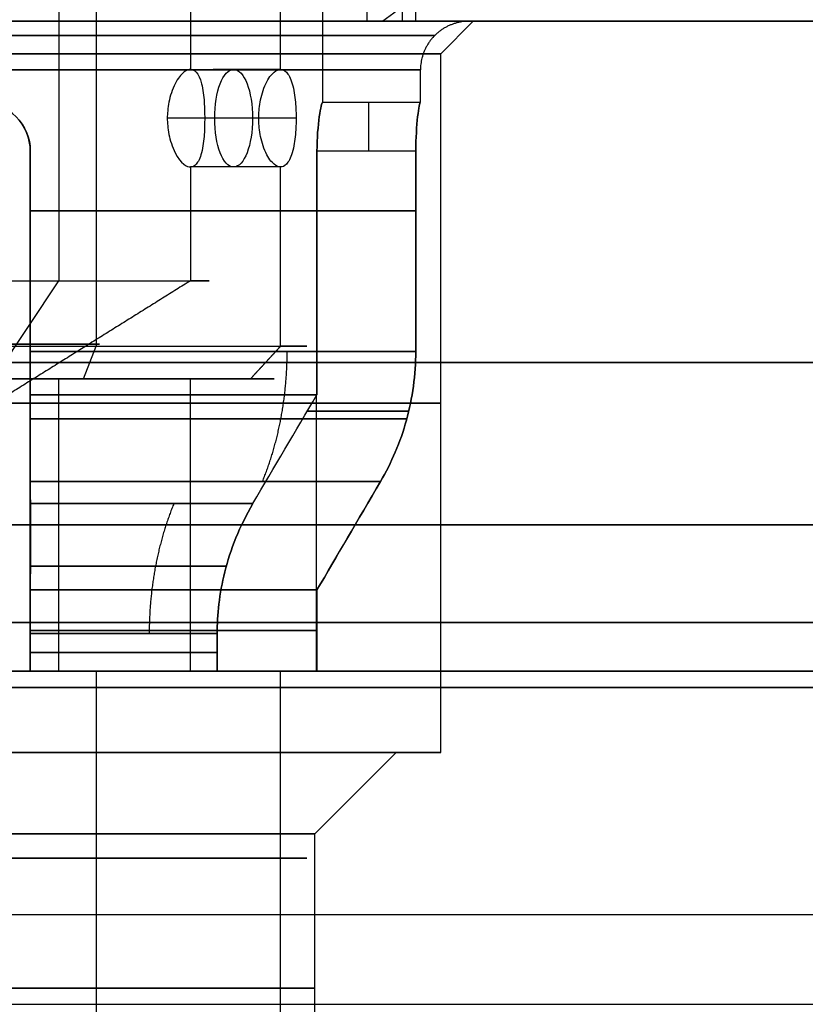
# Model space of a CAD drawing. Header units: millimetres. Extents: x -105 to 152, y -114 to 65.
# Tile 177 of 256: x 125.51 to 130.34, y -92.95 to -86.89. Entities that reach past the tile are written whole.
import ezdxf

# ---------------------------------------------------------------- set-up
doc = ezdxf.new("R2010")
doc.units = ezdxf.units.MM
doc.layers.add('Layer 01', color=7, linetype='Continuous', true_color=0x000000)

msp = doc.modelspace()

# ---------------------------------------------------------------- linework, layer by layer
at = {"layer": 'Layer 01'}
for p, q in [((125.9804, -78.4969, 16.5602), (125.9804, -88.9, 16.5602)), ((127.376, -87.4, 18.5), (127.376, -78.5, 18.5)), ((125.7506, -78.7969, 17.1144), (125.7506, -88.4969, 17.1144)), ((127.9474, -86.9, 27.1), (127.9474, -82.8, 27.1)), ((128.101, -87.1, 18.5), (128.301, -86.9, 18.5)), ((128.276, -86.9, 18.5), (128.301, -86.9, 18.5)), ((128.101, -91.4, 18.5), (128.101, -87.1, 18.5)), ((127.1159, -87.1969, 19.3044), (126.7003, -87.1969, 19.1321)), ((127.976, -87.4, 18.5), (127.976, -87.2, 18.5)), ((127.976, -87.4, 18.5), (127.376, -87.4, 18.5)), ((127.6758, -87.4, 18.6), (127.6758, -87.4, 18.4)), ((126.9811, -87.4969, 19.5733), (126.4187, -87.4969, 19.3401)), ((127.2109, -87.4969, 19.019), (126.6486, -87.4969, 18.7858)), ((127.1159, -87.7969, 19.3044), (126.9649, -87.7969, 19.2418)), ((125.176, -89.3629, 18.5), (125.7506, -88.4969, 17.1144)), ((125.9038, -89.1, 16.7449), (125.9804, -88.9, 16.5602)), ((126.9311, -89.1, 19.2278), (127.1159, -88.9, 19.3044)), ((126.9311, -89.1, 19.2278), (127.1159, -88.9, 19.3044)), ((125.7506, -90.9, 17.1144), (125.7506, -89.1, 17.1144)), ((126.676, -89.1, 18.5), (127.076, -89.1, 18.5)), ((125.576, -89.2052, 20.6602), (125.576, -90.9, 20.6602)), ((125.576, -89.2052, 16.3398), (125.576, -90.9, 16.3398)), ((127.3363, -90.9, 18.9), (127.3363, -89.2052, 18.9)), ((127.3363, -90.9, 18.1), (127.3363, -89.2052, 18.1)), ((125.576, -89.3, 21.2279), (125.576, -89.3, 20.6044)), ((125.576, -89.3, 16.3956), (125.576, -89.3, 15.7721)), ((127.2804, -89.3, 18.9), (127.904, -89.3, 18.9)), ((127.904, -89.3, 18.1), (127.2804, -89.3, 18.1)), ((133.576, -90, -0.5), (103.576, -90, -0.5)), ((133.576, -90, 37.5), (103.576, -90, 37.5)), ((125.9804, -90.9, 16.5602), (125.9804, -93.2, 16.5602)), ((126.4577, -90.9, 20.2881), (126.4577, -90.9, 20.1635)), ((126.4577, -90.9, 16.8365), (126.4577, -90.9, 16.7119)), ((127.276, -90.9, 18.5), (126.676, -90.9, 18.5)), ((126.9642, -90.9, 19.7817), (126.8396, -90.9, 19.7817)), ((126.9642, -90.9, 17.2183), (126.8396, -90.9, 17.2183)), ((127.326, -91.9, 18.5), (127.826, -91.4, 18.5)), ((128.101, -91.4, 18.5), (127.826, -91.4, 18.5)), ((103.626, -92.95, 37.45), (133.526, -92.95, 37.45))]:
    msp.add_line(p, q, dxfattribs=at)
at = {"layer": 'Layer 01', "extrusion": (-2.79823e-16, -1, 4.7199e-15)}
msp.add_arc((118.576, 18.5, 86.9), 12.8, 274.4808, 43.472, dxfattribs=at)
at = {"layer": 'Layer 01', "extrusion": (-8.1161e-16, 1, -5.23272e-15)}
msp.add_arc((-118.576, 18.5, -86.9), 12.3, 138.18969, 265.33666, dxfattribs=at)
at = {"layer": 'Layer 01', "extrusion": (1.07998e-16, -1, 2.27374e-15)}
msp.add_arc((125.176, 18.5, 86.9), 3.125, 270, 90, dxfattribs=at)
at = {"layer": 'Layer 01', "extrusion": (-1.07998e-16, 1, -5.60786e-14)}
msp.add_arc((-127.6474, 27.1, -86.9), 0.3, 136.528, 270, dxfattribs=at)
at = {"layer": 'Layer 01', "extrusion": (-1.07998e-16, 1, -4.85841e-15)}
msp.add_arc((-125.176, 18.5, -87.1), 2.925, 90, 270, dxfattribs=at)
at = {"layer": 'Layer 01', "extrusion": (-0.923728, 0, -0.383049)}
msp.add_arc((87.4969, -30.8596, -124.5005), 0.3, 0, 180, dxfattribs=at)
at = {"layer": 'Layer 01', "extrusion": (-0.923728, 1.42109e-14, -0.383049)}
msp.add_arc((87.4969, -30.8596, -124.5036), 0.3, 180, 360, dxfattribs=at)
at = {"layer": 'Layer 01', "extrusion": (2.0966e-16, -1, 5.07531e-15)}
msp.add_arc((125.176, 18.5, 87.2), 2.8, 270, 90, dxfattribs=at)
at = {"layer": 'Layer 01', "extrusion": (0, 0, -1)}
for centre in [(-125.276, -87.7, -20.9808), (-125.276, -87.7, -16.0192)]:
    msp.add_arc(centre, 0.3, 90, 180, dxfattribs=at)
at = {"layer": 'Layer 01', "extrusion": (9.66322e-14, 1, 6.86613e-27)}
msp.add_arc((-125.176, 18.5, -87.4), 2.2, 177.39475, 182.60525, dxfattribs=at)
at = {"layer": 'Layer 01', "extrusion": (1, 0, 0)}
msp.add_arc((-87.7, 18.6, 127.6568), 0.3, 0, 90, dxfattribs=at)
at = {"layer": 'Layer 01', "extrusion": (-1, 0, 0)}
msp.add_arc((87.7, 18.4, -127.6568), 0.3, 180, 270, dxfattribs=at)
at = {"layer": 'Layer 01', "extrusion": (4.12503e-14, 1, 0)}
msp.add_arc((-125.176, 18.5, -87.4), 2.8, 177.95329, 182.04671, dxfattribs=at)
at = {"layer": 'Layer 01', "extrusion": (0, 1, 0)}
for centre, radius, start, end in [((-125.176, 18.5, -88.066), 2.8, 98.21321, 171.78679), ((-125.176, 18.5, -88.066), 2.8, 188.21321, 261.78679), ((-125.176, 18.5, -89.25), 2.925, 90, 270), ((-125.176, 18.5, -90), 1.5, 337.47733, 157.47733), ((-125.176, 18.5, -90), 1.5, 157.47733, 337.47733), ((-125.176, 18.5, -90.784), 1.6, 104.47751, 165.52249), ((-125.176, 18.5, -90.784), 1.6, 194.47751, 255.52249), ((-125.176, 18.5, -92.85), 2.15, 0, 180), ((-125.176, 18.5, -92.85), 2.15, 180, 0)]:
    msp.add_arc(centre, radius, start, end, dxfattribs=at)
at = {"layer": 'Layer 01', "extrusion": (1.12075e-15, 1, -2.7027e-15)}
for centre, radius in [((-125.176, 18.5, -88.4969), 1.5), ((-125.176, 18.5, -88.9), 2.1)]:
    msp.add_arc(centre, radius, 337.47733, 157.47733, dxfattribs=at)
at = {"layer": 'Layer 01', "extrusion": (-1.12075e-15, -1, 2.7027e-15)}
for centre, radius, start, end in [((125.176, 18.5, 88.4969), 1.5, 202.52267, 22.52267), ((125.176, 18.5, 88.9), 2.1, 202.52267, 22.52267), ((125.176, 18.5, 89.1), 1.5, 22.52267, 202.52267), ((125.176, 18.5, 89.1), 1.5, 202.52267, 22.52267)]:
    msp.add_arc(centre, radius, start, end, dxfattribs=at)
at = {"layer": 'Layer 01', "extrusion": (0, 1, -3.72891e-15)}
for start, end in [(337.47733, 157.47733), (157.47733, 337.47733)]:
    msp.add_arc((-125.176, 18.5, -88.8865), 0.8251, start, end, dxfattribs=at)
at = {"layer": 'Layer 01', "extrusion": (-3.34759e-15, 1, 2.64531e-15)}
msp.add_arc((-125.176, 18.5, -88.9321), 2.8, 98.21321, 171.78679, dxfattribs=at)
at = {"layer": 'Layer 01', "extrusion": (1.30591e-14, 1, -7.06618e-15)}
msp.add_arc((-125.176, 18.5, -88.9321), 2.8, 188.21321, 261.78679, dxfattribs=at)
at = {"layer": 'Layer 01', "extrusion": (0, 1, -1.11022e-16)}
for start, end in [(0, 180), (180, 0)]:
    msp.add_arc((-118.576, 18.5, -89), 15, start, end, dxfattribs=at)
at = {"layer": 'Layer 01', "extrusion": (-8.27116e-15, -1, -1.48546e-15)}
msp.add_arc((118.576, 18.5, 89), 14.35, 270, 90, dxfattribs=at)
at = {"layer": 'Layer 01', "extrusion": (4.57521e-15, 1, -1.27021e-15)}
msp.add_arc((-125.176, 18.5, -89.1), 1.9, 337.47733, 157.47733, dxfattribs=at)
at = {"layer": 'Layer 01', "extrusion": (8.02968e-15, 1, 1.62273e-16)}
msp.add_arc((-125.176, 18.5, -89.1), 1.9, 157.47733, 337.47733, dxfattribs=at)
at = {"layer": 'Layer 01', "extrusion": (-6.23876e-12, 1, 6.23876e-12)}
msp.add_arc((-125.176, 18.5, -89.2), 2.2, 190.47568, 259.52432, dxfattribs=at)
at = {"layer": 'Layer 01', "extrusion": (-6.24455e-12, 1, -6.24455e-12)}
msp.add_arc((-125.176, 18.5, -89.2), 2.2, 100.47568, 169.52432, dxfattribs=at)
at = {"layer": 'Layer 01', "extrusion": (-3.83754e-13, -1, -6.97301e-12)}
msp.add_arc((125.176, 18.5, 89.7321), 2.5856, 8.89943, 81.10057, dxfattribs=at)
at = {"layer": 'Layer 01', "extrusion": (-6.98552e-12, -1, 3.8967e-13)}
msp.add_arc((125.176, 18.5, 89.7321), 2.5856, 278.89943, 351.10057, dxfattribs=at)
at = {"layer": 'Layer 01', "extrusion": (2.11739e-11, 1, 2.10909e-11)}
msp.add_arc((-125.176, 18.5, -89.8679), 1.8144, 102.73626, 167.26374, dxfattribs=at)
at = {"layer": 'Layer 01', "extrusion": (2.10899e-11, 1, -2.11522e-11)}
msp.add_arc((-125.176, 18.5, -89.8679), 1.8144, 192.73626, 257.26374, dxfattribs=at)
at = {"layer": 'Layer 01', "extrusion": (-1.42109e-14, -1, 0)}
msp.add_arc((118.576, 18.5, 90), 14.35, 270, 90, dxfattribs=at)
at = {"layer": 'Layer 01', "extrusion": (2.14981e-12, -1, 7.23345e-13)}
msp.add_arc((125.176, 18.5, 90.4), 2.2, 10.47568, 79.52432, dxfattribs=at)
at = {"layer": 'Layer 01', "extrusion": (7.10972e-13, -1, -2.16161e-12)}
msp.add_arc((125.176, 18.5, 90.4), 2.2, 280.47568, 349.52432, dxfattribs=at)
at = {"layer": 'Layer 01', "extrusion": (-1.07998e-16, 1, -2.78403e-15)}
msp.add_arc((-118.576, 18.5, -90.6), 12.8, 90, 265.5192, dxfattribs=at)
at = {"layer": 'Layer 01', "extrusion": (0, 1, -7.10543e-15)}
for start, end in [(100.47568, 169.52432), (190.47568, 259.52432)]:
    msp.add_arc((-125.176, 18.5, -90.65), 2.2, start, end, dxfattribs=at)
at = {"layer": 'Layer 01', "extrusion": (-4.89513e-16, -1, -4.89513e-16)}
msp.add_arc((125.176, 18.5, 90.6679), 1.6, 14.47751, 75.52249, dxfattribs=at)
at = {"layer": 'Layer 01', "extrusion": (-1.60599e-16, -1, 1.60599e-16)}
msp.add_arc((125.176, 18.5, 90.6679), 1.6, 284.47751, 345.52249, dxfattribs=at)
at = {"layer": 'Layer 01', "extrusion": (0, -1, 3.25439e-15)}
msp.add_arc((118.576, 18.5, 90.9), 12.05, 0, 180, dxfattribs=at)
at = {"layer": 'Layer 01', "extrusion": (8.97394e-17, -1, 2.98197e-15)}
msp.add_arc((118.576, 18.5, 90.9), 11.95, 274.80024, 90, dxfattribs=at)
at = {"layer": 'Layer 01', "extrusion": (-1.05653e-16, 1, -3.42031e-15)}
msp.add_arc((-118.576, 18.5, -90.9), 12.5, 90, 265.41143, dxfattribs=at)
at = {"layer": 'Layer 01', "extrusion": (-6.04716e-17, 1, -3.25439e-15)}
msp.add_arc((-118.576, 18.5, -90.9), 12.9, 180, 266.44449, dxfattribs=at)
at = {"layer": 'Layer 01', "extrusion": (-1.6629e-17, -1, 3.56552e-15)}
msp.add_arc((118.576, 18.5, 90.9), 12.05, 274.76031, 0, dxfattribs=at)
at = {"layer": 'Layer 01', "extrusion": (-1.3127e-15, 1, -3.32456e-15)}
msp.add_arc((-118.576, 18.5, -90.9), 12.9, 101.17454, 180, dxfattribs=at)
at = {"layer": 'Layer 01', "extrusion": (5.4964e-15, 1, -8.88218e-16)}
msp.add_arc((-125.176, 18.5, -90.9), 1.5, 337.47733, 157.47733, dxfattribs=at)
at = {"layer": 'Layer 01', "extrusion": (-3.25491e-15, 1, -4.51719e-15)}
msp.add_arc((-125.176, 18.5, -90.9), 1.5, 157.47733, 337.47733, dxfattribs=at)
at = {"layer": 'Layer 01', "extrusion": (-2.25145e-27, -1, -1.68994e-13)}
msp.add_arc((125.176, 18.5, 90.9), 2.1, 79.01942, 100.98058, dxfattribs=at)
at = {"layer": 'Layer 01', "extrusion": (1.65586e-29, -1, 3.72867e-15)}
msp.add_arc((125.176, 18.5, 90.9), 2.1, 259.01942, 280.98058, dxfattribs=at)
at = {"layer": 'Layer 01', "extrusion": (-2.27883e-14, -1, -2.79124e-14)}
msp.add_arc((125.176, 18.5, 90.9), 2.1, 22.52267, 79.01942, dxfattribs=at)
at = {"layer": 'Layer 01', "extrusion": (-5.71791e-16, -1, 5.71791e-16)}
msp.add_arc((125.176, 18.5, 90.9), 2.1, 280.98058, 349.01942, dxfattribs=at)
at = {"layer": 'Layer 01', "extrusion": (1.65737e-14, 1, 4.20776e-15)}
msp.add_arc((-125.176, 18.5, -90.9), 1.6, 104.47751, 165.52249, dxfattribs=at)
at = {"layer": 'Layer 01', "extrusion": (4.06789e-15, 1, -3.99121e-15)}
msp.add_arc((-125.176, 18.5, -90.9), 2.2, 100.47568, 169.52432, dxfattribs=at)
at = {"layer": 'Layer 01', "extrusion": (3.97248e-15, 1, -1.63384e-14)}
msp.add_arc((-125.176, 18.5, -90.9), 1.6, 194.47751, 255.52249, dxfattribs=at)
at = {"layer": 'Layer 01', "extrusion": (-4.05467e-15, 1, -1.20635e-14)}
msp.add_arc((-125.176, 18.5, -90.9), 2.2, 190.47568, 259.52432, dxfattribs=at)
at = {"layer": 'Layer 01', "extrusion": (3.77233e-14, -1, 1.13546e-14)}
msp.add_arc((125.176, 18.5, 90.9), 2.1, 10.98058, 22.52267, dxfattribs=at)
at = {"layer": 'Layer 01', "extrusion": (-9.60229e-16, -1, 0)}
msp.add_arc((125.176, 18.5, 90.9), 2.1, 349.01942, 10.98058, dxfattribs=at)
at = {"layer": 'Layer 01', "extrusion": (-4.95152e-16, 1, -3.25439e-15)}
msp.add_arc((-118.576, 18.5, -91), 14.35, 0, 180, dxfattribs=at)
at = {"layer": 'Layer 01', "extrusion": (-1.48546e-15, 1, -3.25439e-15)}
msp.add_arc((-118.576, 18.5, -91), 14.35, 180, 0, dxfattribs=at)
at = {"layer": 'Layer 01', "extrusion": (8.27116e-15, 1, 9.90303e-16)}
msp.add_arc((-118.576, 18.5, -91), 14.35, 90, 270, dxfattribs=at)
at = {"layer": 'Layer 01', "extrusion": (-1.07998e-16, 1, -7.28762e-15)}
msp.add_arc((-125.176, 18.5, -91.4), 2.925, 90, 270, dxfattribs=at)
at = {"layer": 'Layer 01', "extrusion": (1.07998e-16, -1, 5.36259e-15)}
msp.add_arc((125.176, 18.5, 91.4), 2.65, 270, 90, dxfattribs=at)
at = {"layer": 'Layer 01', "extrusion": (1.07998e-16, -1, 6.7177e-15)}
msp.add_arc((125.176, 18.5, 91.9), 2.15, 360, 90, dxfattribs=at)
at = {"layer": 'Layer 01', "extrusion": (3.20402e-15, -1, 3.40568e-15)}
msp.add_arc((125.176, 18.5, 91.9), 2.15, 270, 0, dxfattribs=at)
at = {"layer": 'Layer 01', "extrusion": (0, -1, 0)}
for centre, radius, start, end in [((125.176, 18.5, 92.05), 2.1, 22.52267, 202.52267), ((125.176, 18.5, 92.05), 2.1, 202.52267, 22.52267), ((118.576, 18.5, 92.4), 12.05, 0, 180)]:
    msp.add_arc(centre, radius, start, end, dxfattribs=at)
at = {"layer": 'Layer 01'}
for points, degree in [([(127.1159, -87.1969, 19.3044), (127.1159, -82.8469, 19.3044), (127.1159, -78.4969, 19.3044)], 2), ([(126.5616, -78.7969, 19.0746), (126.5616, -82.9969, 19.0746), (126.5616, -87.1969, 19.0746)], 2), ([(127.6474, -86.9, 26.8), (127.6474, -84.85, 26.8), (127.6474, -82.8, 26.8)], 2), ([(127.8651, -86.9, 27.3064), (127.8651, -84.85, 27.3064), (127.8651, -82.8, 27.3064)], 2), ([(127.9248, -86.7646, 26.7), (127.8646, -86.8098, 26.7), (127.8043, -86.855, 26.7), (127.7439, -86.9, 26.7)], 3), ([(109.4082, -86.9, 26.7), (118.576, -86.9, 26.7), (127.7439, -86.9, 26.7)], 2), ([(109.5047, -86.9, 26.8), (118.576, -86.9, 26.8), (127.6474, -86.9, 26.8)], 2), ([(126.5616, -87.1969, 19.0746), (126.8388, -87.1969, 19.1895), (127.1159, -87.1969, 19.3044)], 2), ([(127.9743, -87.4, 18.6), (127.674, -87.4, 18.6), (127.3738, -87.4, 18.6)], 2), ([(127.9743, -87.4, 18.4), (127.674, -87.4, 18.4), (127.3738, -87.4, 18.4)], 2), ([(125.576, -87.7, 21.2713), (125.576, -88.316, 21.2713), (125.576, -88.9321, 21.2713)], 2), ([(125.576, -88.9321, 15.7287), (125.576, -88.316, 15.7287), (125.576, -87.7, 15.7287)], 2), ([(125.576, -89.2, 16.3367), (125.576, -88.45, 16.3367), (125.576, -87.7, 16.3367)], 2), ([(125.576, -87.7, 20.6633), (125.576, -88.45, 20.6633), (125.576, -89.2, 20.6633)], 2), ([(125.576, -87.7, 21.2713), (125.576, -87.7, 20.9673), (125.576, -87.7, 20.6633)], 2), ([(125.576, -87.7, 15.7287), (125.576, -87.7, 16.0327), (125.576, -87.7, 16.3367)], 2), ([(127.3394, -87.7, 18.1), (127.3394, -88.45, 18.1), (127.3394, -89.2, 18.1)], 2), ([(127.3394, -89.2, 18.9), (127.3394, -88.45, 18.9), (127.3394, -87.7, 18.9)], 2), ([(127.9473, -87.7, 18.9), (127.6433, -87.7, 18.9), (127.3394, -87.7, 18.9)], 2), ([(127.9473, -87.7, 18.1), (127.6433, -87.7, 18.1), (127.3394, -87.7, 18.1)], 2), ([(127.9473, -88.9321, 18.9), (127.9473, -88.316, 18.9), (127.9473, -87.7, 18.9)], 2), ([(127.9473, -87.7, 18.1), (127.9473, -88.316, 18.1), (127.9473, -88.9321, 18.1)], 2), ([(126.5616, -87.7969, 19.0746), (126.5616, -88.1469, 19.0746), (126.5616, -88.4969, 19.0746)], 2), ([(127.1159, -87.7969, 19.3044), (126.8388, -87.7969, 19.1895), (126.5616, -87.7969, 19.0746)], 2), ([(127.1159, -88.9, 19.3044), (127.1159, -88.3484, 19.3044), (127.1159, -87.7969, 19.3044)], 2), ([(126.5616, -88.4969, 19.0746), (125.8688, -88.9299, 18.7873), (125.176, -89.3629, 18.5)], 2), ([(126.9311, -89.1, 19.2278), (127.0235, -89, 19.2661), (127.1159, -88.9, 19.3044)], 2), ([(103.576, -89, -0.5), (118.576, -89, -0.5), (133.576, -89, -0.5)], 2), ([(133.576, -89, 37.5), (118.576, -89, 37.5), (103.576, -89, 37.5)], 2), ([(103.576, -89, -0.5), (118.576, -89, -0.5), (133.576, -89, -0.5)], 2), ([(133.576, -89, 37.5), (118.576, -89, 37.5), (103.576, -89, 37.5)], 2), ([(126.5616, -90.9, 19.0746), (126.5616, -90, 19.0746), (126.5616, -89.1, 19.0746)], 2), ([(125.576, -89.2, 20.6633), (125.576, -89.4226, 20.5321), (125.576, -89.6453, 20.4009), (125.576, -89.8679, 20.2697)], 3), ([(125.576, -89.8679, 16.7303), (125.576, -89.6453, 16.5991), (125.576, -89.4226, 16.4679), (125.576, -89.2, 16.3367)], 3), ([(126.9458, -89.8679, 18.9), (127.077, -89.6453, 18.9), (127.2082, -89.4226, 18.9), (127.3394, -89.2, 18.9)], 3), ([(126.9458, -89.8679, 18.1), (127.077, -89.6453, 18.1), (127.2082, -89.4226, 18.1), (127.3394, -89.2, 18.1)], 3), ([(125.576, -89.7321, 21.0545), (125.5761, -89.9726, 20.9139), (125.5761, -90.1952, 20.7835), (125.576, -90.4, 20.6633)], 3), ([(125.576, -90.4, 16.3367), (125.576, -90.1956, 16.2167), (125.576, -89.973, 16.0863), (125.576, -89.7321, 15.9455)], 3), ([(127.7306, -89.7321, 18.1), (127.59, -89.9726, 18.1), (127.4596, -90.1952, 18.1), (127.3394, -90.4, 18.1)], 3), ([(127.3394, -90.4, 18.9), (127.4594, -90.1956, 18.9), (127.5898, -89.973, 18.9), (127.7306, -89.7321, 18.9)], 3), ([(125.576, -90.4, 20.6633), (125.576, -90.65, 20.6633), (125.576, -90.9, 20.6633)], 2), ([(125.576, -90.9, 16.3367), (125.576, -90.65, 16.3367), (125.576, -90.4, 16.3367)], 2), ([(127.3394, -90.9, 18.9), (127.3394, -90.65, 18.9), (127.3394, -90.4, 18.9)], 2), ([(127.3394, -90.4, 18.1), (127.3394, -90.65, 18.1), (127.3394, -90.9, 18.1)], 2), ([(125.576, -90.6679, 20.0492), (125.576, -90.784, 20.0492), (125.576, -90.9, 20.0492)], 2), ([(125.576, -90.9, 16.9508), (125.576, -90.784, 16.9508), (125.576, -90.6679, 16.9508)], 2), ([(126.7252, -90.9, 18.9), (126.7252, -90.784, 18.9), (126.7252, -90.6679, 18.9)], 2), ([(126.7252, -90.6679, 18.1), (126.7252, -90.784, 18.1), (126.7252, -90.9, 18.1)], 2), ([(125.576, -90.9, 20.5616), (125.576, -90.9, 20.6124), (125.576, -90.9, 20.6633)], 2), ([(125.576, -90.9, 16.3367), (125.576, -90.9, 16.3876), (125.576, -90.9, 16.4384)], 2), ([(125.576, -90.9, 16.9508), (125.576, -90.9, 16.6946), (125.576, -90.9, 16.4384)], 2), ([(125.576, -90.9, 20.5616), (125.576, -90.9, 20.3054), (125.576, -90.9, 20.0492)], 2), ([(126.7252, -90.9, 18.9), (126.9814, -90.9, 18.9), (127.2376, -90.9, 18.9)], 2), ([(127.2376, -90.9, 18.1), (126.9814, -90.9, 18.1), (126.7252, -90.9, 18.1)], 2), ([(127.1159, -93.2, 19.3044), (127.1159, -92.05, 19.3044), (127.1159, -90.9, 19.3044)], 2), ([(127.3394, -90.9, 18.9), (127.2885, -90.9, 18.9), (127.2376, -90.9, 18.9)], 2), ([(127.2376, -90.9, 18.1), (127.2885, -90.9, 18.1), (127.3394, -90.9, 18.1)], 2), ([(103.576, -91, -0.5), (118.576, -91, -0.5), (133.576, -91, -0.5)], 2), ([(133.576, -91, 37.5), (118.576, -91, 37.5), (103.576, -91, 37.5)], 2), ([(133.526, -91, -0.45), (118.576, -91, -0.45), (103.626, -91, -0.45)], 2), ([(103.626, -91, 37.45), (118.576, -91, 37.45), (133.526, -91, 37.45)], 2), ([(127.326, -93.8, 18.5), (127.326, -92.85, 18.5), (127.326, -91.9, 18.5)], 2)]:
    msp.add_open_spline(points, degree=degree, dxfattribs=at)
for points, knots in [([(125.176, -86.9, 21.6), (125.3731, -86.9, 21.6), (125.6635, -86.9, 21.5728), (125.9933, -86.9, 21.4934), (126.156, -86.9, 21.4419), (126.2252, -86.9, 21.4172), (126.2712, -86.9, 21.4002), (126.2923, -86.9, 21.3922), (126.7148, -86.9, 21.225), (127.0656, -86.9, 20.9944), (127.5193, -86.9, 20.5409), (127.719, -86.9, 20.2961), (127.9045, -86.9, 19.9791), (127.9854, -86.9, 19.8127), (128.0175, -86.9, 19.7397), (128.0384, -86.9, 19.6907), (128.0493, -86.9, 19.664), (128.2034, -86.9, 19.2749), (128.276, -86.9, 18.8939), (128.2761, -86.9, 18.3031), (128.2489, -86.9, 18.0127), (128.1695, -86.9, 17.6829), (128.1179, -86.9, 17.5202), (128.0933, -86.9, 17.4509), (128.0762, -86.9, 17.4048), (128.0682, -86.9, 17.3838), (127.901, -86.9, 16.9612), (127.6704, -86.9, 16.6104), (127.2169, -86.9, 16.1567), (126.9721, -86.9, 15.957), (126.6551, -86.9, 15.7715), (126.4888, -86.9, 15.6906), (126.4158, -86.9, 15.6585), (126.3667, -86.9, 15.6377), (126.34, -86.9, 15.6267), (125.9508, -86.9, 15.4726), (125.5704, -86.9, 15.4), (125.176, -86.9, 15.4)], [0, 0, 0, 0, 0.611216, 0.916824, 1.069628, 1.14603, 1.14603, 1.222432, 1.222432, 2.444863, 2.444863, 3.056079, 3.361687, 3.514491, 3.590893, 3.590893, 3.667295, 3.667295, 4.889727, 4.889727, 5.500943, 5.806551, 5.959355, 6.035757, 6.035757, 6.112159, 6.112159, 7.33459, 7.33459, 7.945806, 8.251414, 8.404218, 8.48062, 8.48062, 8.557022, 8.557022, 9.779454, 9.779454, 9.779454, 9.779454]), ([(126.5616, -87.1969, 19.0746), (126.5506, -87.1969, 19.1012), (126.5363, -87.201, 19.1324), (126.5033, -87.2272, 19.1988), (126.4846, -87.2495, 19.2341), (126.4484, -87.3198, 19.2952), (126.4361, -87.3604, 19.3148), (126.4214, -87.4345, 19.3369), (126.4187, -87.4686, 19.3401), (126.4187, -87.5251, 19.3401), (126.4214, -87.5592, 19.3369), (126.4361, -87.6334, 19.3148), (126.4482, -87.6735, 19.2956), (126.5031, -87.7802, 19.2029), (126.5396, -87.7969, 19.1278), (126.5616, -87.7969, 19.0746)], [-0.957646, -0.957646, -0.957646, -0.957646, -0.8379403, -0.8379403, -0.7182345, -0.7182345, -0.5985288, -0.5985288, -0.478823, -0.478823, -0.3591173, -0.3591173, -0.2394115, -0.2394115, 0, 0, 0, 0]), ([(126.5616, -87.1969, 19.0746), (126.5837, -87.1969, 19.0214), (126.6112, -87.2138, 18.9422), (126.6379, -87.3203, 18.8381), (126.6429, -87.3604, 18.816), (126.6482, -87.4344, 18.79), (126.6486, -87.4685, 18.7859), (126.6486, -87.525, 18.7858), (126.6482, -87.5591, 18.7899), (126.643, -87.6332, 18.8159), (126.6379, -87.6735, 18.8382), (126.6202, -87.7441, 18.9071), (126.6084, -87.7665, 18.9454), (126.5847, -87.7928, 19.0158), (126.5727, -87.7969, 19.048), (126.5616, -87.7969, 19.0746)], [0, 0, 0, 0, 0.2394063, 0.2394063, 0.3591094, 0.3591094, 0.4788126, 0.4788126, 0.5985157, 0.5985157, 0.7182189, 0.7182189, 0.837922, 0.837922, 0.9576252, 0.9576252, 0.9576252, 0.9576252]), ([(127.1159, -87.7969, 19.3044), (127.1049, -87.7969, 19.3309), (127.0909, -87.7928, 19.3622), (127.0592, -87.7666, 19.4293), (127.0414, -87.7441, 19.4652), (127.0077, -87.6734, 19.5277), (126.9967, -87.6333, 19.5473), (126.9834, -87.5593, 19.57), (126.9811, -87.5252, 19.5733), (126.9811, -87.4684, 19.5733), (126.9834, -87.4342, 19.5699), (126.9967, -87.3602, 19.5472), (127.0078, -87.3202, 19.5276), (127.0416, -87.2493, 19.4649), (127.0593, -87.2271, 19.4292), (127.0909, -87.2009, 19.3622), (127.1049, -87.1969, 19.3309), (127.1159, -87.1969, 19.3044)], [-0.9504902, -0.9504902, -0.9504902, -0.9504902, -0.8316789, -0.8316789, -0.7128676, -0.7128676, -0.5940563, -0.5940563, -0.4752451, -0.4752451, -0.3564338, -0.3564338, -0.2376225, -0.2376225, -0.1188113, -0.1188113, 0, 0, 0, 0]), ([(127.1159, -87.1969, 19.3044), (127.1269, -87.1969, 19.2779), (127.1391, -87.2009, 19.2459), (127.1642, -87.2271, 19.1762), (127.177, -87.2494, 19.1384), (127.1974, -87.3199, 19.0705), (127.2035, -87.3602, 19.0485), (127.2102, -87.4343, 19.0231), (127.2109, -87.4685, 19.019), (127.2109, -87.5253, 19.019), (127.2102, -87.5594, 19.0231), (127.2035, -87.6336, 19.0485), (127.1975, -87.6736, 19.0702), (127.1769, -87.7445, 19.1385), (127.1642, -87.7667, 19.1762), (127.1391, -87.7928, 19.2459), (127.1269, -87.7969, 19.2779), (127.1159, -87.7969, 19.3044)], [-0.9504822, -0.9504822, -0.9504822, -0.9504822, -0.8316719, -0.8316719, -0.7128617, -0.7128617, -0.5940514, -0.5940514, -0.4752411, -0.4752411, -0.3564308, -0.3564308, -0.2376206, -0.2376206, -0.1188103, -0.1188103, 0, 0, 0, 0]), ([(125.276, -87.4, 21.2982), (125.3551, -87.4, 21.2954), (125.4325, -87.4323, 21.2888), (125.5436, -87.5432, 21.2763), (125.5757, -87.6201, 21.2713), (125.576, -87.7, 21.2713)], [0, 0, 0, 0, 0.2420381, 0.2420381, 0.4840762, 0.4840762, 0.4840762, 0.4840762]), ([(125.576, -87.7, 15.7287), (125.5757, -87.6201, 15.7287), (125.5436, -87.5433, 15.7237), (125.4328, -87.4324, 15.7112), (125.3551, -87.4, 15.7046), (125.276, -87.4, 15.7018)], [0, 0, 0, 0, 0.2420312, 0.2420312, 0.4840624, 0.4840624, 0.4840624, 0.4840624]), ([(125.576, -87.7, 16.3367), (125.5753, -87.6194, 16.3365), (125.5437, -87.5433, 16.3302), (125.4323, -87.4321, 16.3142), (125.355, -87.4, 16.3059), (125.276, -87.4, 16.3023)], [-0.4846141, -0.4846141, -0.4846141, -0.4846141, -0.242307, -0.242307, 0, 0, 0, 0]), ([(125.276, -87.4, 20.6977), (125.3549, -87.4, 20.6941), (125.4326, -87.4323, 20.6857), (125.5437, -87.5433, 20.6698), (125.5753, -87.6195, 20.6635), (125.576, -87.7, 20.6633)], [-0.4845776, -0.4845776, -0.4845776, -0.4845776, -0.2422888, -0.2422888, 0, 0, 0, 0]), ([(127.3738, -87.4, 18.4), (127.3702, -87.4, 18.3211), (127.3618, -87.4323, 18.2435), (127.3458, -87.5433, 18.1324), (127.3395, -87.6195, 18.1007), (127.3394, -87.7, 18.1)], [-0.4845776, -0.4845776, -0.4845776, -0.4845776, -0.2422888, -0.2422888, 0, 0, 0, 0]), ([(127.3394, -87.7, 18.9), (127.3395, -87.6194, 18.8993), (127.3458, -87.5433, 18.8677), (127.3618, -87.4321, 18.7562), (127.3702, -87.4, 18.6789), (127.3738, -87.4, 18.6)], [-0.4846141, -0.4846141, -0.4846141, -0.4846141, -0.242307, -0.242307, 0, 0, 0, 0]), ([(127.9473, -87.7, 18.9), (127.9474, -87.6201, 18.8996), (127.9524, -87.5433, 18.8675), (127.9648, -87.4324, 18.7567), (127.9714, -87.4, 18.679), (127.9743, -87.4, 18.6)], [0, 0, 0, 0, 0.2420312, 0.2420312, 0.4840624, 0.4840624, 0.4840624, 0.4840624]), ([(127.9743, -87.4, 18.4), (127.9714, -87.4, 18.321), (127.9648, -87.4323, 18.2435), (127.9524, -87.5432, 18.1325), (127.9474, -87.6201, 18.1004), (127.9473, -87.7, 18.1)], [0, 0, 0, 0, 0.2420381, 0.2420381, 0.4840762, 0.4840762, 0.4840762, 0.4840762]), ([(125.576, -88.9321, 21.2713), (125.576, -89.076, 21.2713), (125.576, -89.2195, 21.2513), (125.576, -89.4903, 21.1763), (125.576, -89.6176, 21.1214), (125.576, -89.7321, 21.0545)], [-0.8410225, -0.8410225, -0.8410225, -0.8410225, -0.4205113, -0.4205113, 0, 0, 0, 0]), ([(125.576, -89.7321, 15.9455), (125.576, -89.6176, 15.8786), (125.576, -89.4903, 15.8237), (125.576, -89.2195, 15.7487), (125.576, -89.076, 15.7287), (125.576, -88.9321, 15.7287)], [-0.8410225, -0.8410225, -0.8410225, -0.8410225, -0.4205113, -0.4205113, 0, 0, 0, 0]), ([(127.7306, -89.7321, 18.9), (127.7974, -89.6176, 18.9), (127.8523, -89.4903, 18.9), (127.9274, -89.2195, 18.9), (127.9473, -89.076, 18.9), (127.9473, -88.9321, 18.9)], [-0.8410225, -0.8410225, -0.8410225, -0.8410225, -0.4205113, -0.4205113, 0, 0, 0, 0]), ([(127.9473, -88.9321, 18.1), (127.9473, -89.076, 18.1), (127.9274, -89.2195, 18.1), (127.8523, -89.4903, 18.1), (127.7974, -89.6176, 18.1), (127.7306, -89.7321, 18.1)], [-0.8410225, -0.8410225, -0.8410225, -0.8410225, -0.4205113, -0.4205113, 0, 0, 0, 0]), ([(125.576, -90.6679, 20.0492), (125.576, -90.5538, 20.0492), (125.5753, -90.4256, 20.062), (125.5752, -90.1527, 20.1306), (125.576, -90.0082, 20.1867), (125.576, -89.8679, 20.2697)], [0, 0, 0, 0, 0.4211804, 0.4211804, 0.8423608, 0.8423608, 0.8423608, 0.8423608]), ([(125.576, -89.8679, 16.7303), (125.576, -90.0082, 16.8133), (125.5752, -90.1527, 16.8694), (125.5753, -90.4256, 16.938), (125.576, -90.5538, 16.9508), (125.576, -90.6679, 16.9508)], [0, 0, 0, 0, 0.4211804, 0.4211804, 0.8423608, 0.8423608, 0.8423608, 0.8423608]), ([(126.9458, -89.8679, 18.9), (126.8627, -90.0082, 18.9), (126.8066, -90.1527, 18.8992), (126.7381, -90.4256, 18.8993), (126.7252, -90.5538, 18.9), (126.7252, -90.6679, 18.9)], [0, 0, 0, 0, 0.4211804, 0.4211804, 0.8423608, 0.8423608, 0.8423608, 0.8423608]), ([(126.7252, -90.6679, 18.1), (126.7252, -90.5538, 18.1), (126.7381, -90.4256, 18.1007), (126.8066, -90.1527, 18.1008), (126.8627, -90.0082, 18.1), (126.9458, -89.8679, 18.1)], [0, 0, 0, 0, 0.4211804, 0.4211804, 0.8423608, 0.8423608, 0.8423608, 0.8423608])]:
    msp.add_open_spline(points, degree=3, knots=knots, dxfattribs=at)
for points, weights in [([(128.276, -86.9, 18.5), (128.1003, -86.9, 18.5), (127.976, -87.0243, 18.5), (127.976, -87.2, 18.5)], [0.50000039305, 0.402368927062, 0.402368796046, 0.5]), ([(125.176, -86.9876, 15.6118), (130.9523, -86.9876, 15.6118), (130.9523, -86.9876, 21.3882), (125.176, -86.9876, 21.3882)], [0.853553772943, 0.284517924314, 0.284517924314, 0.853553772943]), ([(127.0044, -89.7321, 20.3283), (127.1042, -89.4874, 20.4282), (127.1559, -89.2145, 20.4799), (127.1559, -88.9321, 20.4799)], [0.898115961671, 0.877714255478, 0.877714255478, 0.898115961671]), ([(127.0044, -89.7321, 16.6717), (127.1042, -89.4874, 16.5718), (127.1559, -89.2145, 16.5201), (127.1559, -88.9321, 16.5201)], [0.898115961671, 0.877714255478, 0.877714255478, 0.898115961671]), ([(127.8922, -89.3462, 18.9), (127.709, -89.3462, 20.1439), (126.82, -89.3462, 21.033), (125.576, -89.3462, 21.2162)], [0.979500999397, 0.850585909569, 0.850585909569, 0.979500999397]), ([(125.576, -89.3462, 15.7838), (126.82, -89.3462, 15.967), (127.709, -89.3462, 16.8561), (127.8922, -89.3462, 18.1)], [0.979500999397, 0.850585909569, 0.850585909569, 0.979500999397]), ([(126.459, -89.8679, 19.7829), (126.3591, -90.1126, 19.6831), (126.3074, -90.3855, 19.6314), (126.3074, -90.6679, 19.6314)], [0.920986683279, 0.900065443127, 0.900065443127, 0.920986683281]), ([(126.459, -89.8679, 17.2171), (126.3591, -90.1126, 17.3169), (126.3074, -90.3855, 17.3686), (126.3074, -90.6679, 17.3686)], [0.920986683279, 0.900065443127, 0.900065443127, 0.920986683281]), ([(126.7817, -90.2538, 18.8992), (126.63, -90.2538, 19.5094), (126.1854, -90.2538, 19.9539), (125.5753, -90.2538, 20.1056)], [0.975096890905, 0.882028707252, 0.882028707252, 0.975096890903]), ([(125.5753, -90.2538, 16.8944), (126.1854, -90.2538, 17.0461), (126.63, -90.2538, 17.4906), (126.7817, -90.2538, 18.1008)], [0.975096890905, 0.882028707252, 0.882028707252, 0.975096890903])]:
    msp.add_rational_spline(points, weights, degree=3, dxfattribs=at)

doc.saveas('drawing.dxf')
